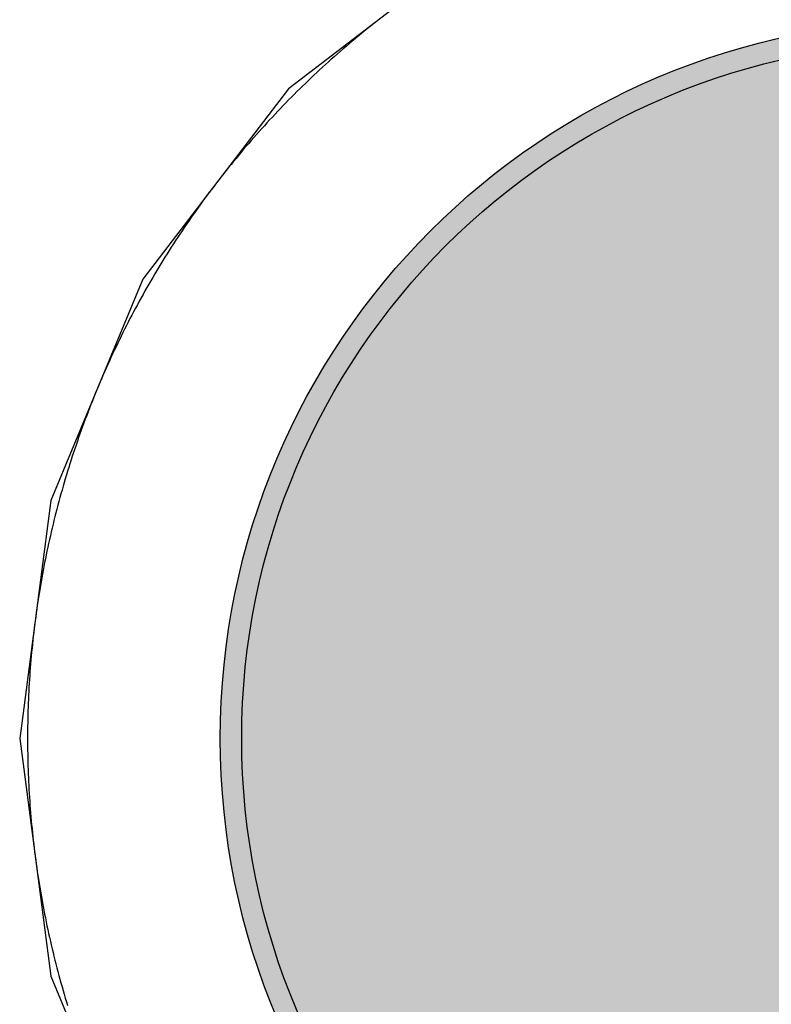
# Model space of a CAD drawing. Header units: millimetres. Extents: x -1.5 to 11.1, y -3 to 5.
# Tile 141 of 256: x 0.1071 to 0.1422, y 2.8876 to 2.9335. Entities that reach past the tile are written whole.
import ezdxf

# ---------------------------------------------------------------- set-up
doc = ezdxf.new("R2010")
doc.units = ezdxf.units.MM
doc.header["$MEASUREMENT"] = 0
for name, color, linetype, true_color in [('BottomLayer', 5, 'Continuous', 0x0000ff), ('BottomSolder', 6, 'Continuous', 0xff00ff), ('Metal_2', 7, 'Continuous', 0x7f0000), ('Metal_3', 7, 'Continuous', 0x3f7f00), ('TopLayer', 1, 'Continuous', 0xff0000), ('TopSolder', 7, 'Continuous', 0x7f007f)]:
    doc.layers.add(name, color=color, linetype=linetype, true_color=true_color)

# ---------------------------------------------------------------- blocks, each defined once
blk = doc.blocks.new('USB_I_________5')
at = {"layer": 'BottomLayer', "true_color": 0x0000ff}
h = blk.add_hatch(color=5, dxfattribs=at)
edge = h.paths.add_edge_path(flags=0)
edge.add_arc((-0.4, -0.5), 0.0325, 0, 360)
at = {"layer": 'BottomSolder', "true_color": 0xff00ff}
h = blk.add_hatch(color=6, dxfattribs=at)
edge = h.paths.add_edge_path(flags=0)
edge.add_arc((-0.4, -0.5), 0.0335, 0, 360)
at = {"layer": 'Metal_2', "true_color": 0x7f0000}
h = blk.add_hatch(color=16, dxfattribs=at)
edge = h.paths.add_edge_path(flags=0)
edge.add_arc((-0.4, -0.5), 0.0325, 0, 360)
at = {"layer": 'Metal_3', "true_color": 0x3f7f00}
h = blk.add_hatch(color=76, dxfattribs=at)
edge = h.paths.add_edge_path(flags=0)
edge.add_arc((-0.4, -0.5), 0.0325, 0, 360)
at = {"layer": 'TopLayer', "true_color": 0xff0000}
h = blk.add_hatch(color=1, dxfattribs=at)
edge = h.paths.add_edge_path(flags=0)
edge.add_arc((-0.4, -0.5), 0.0325, 0, 360)
at = {"layer": 'TopSolder', "true_color": 0x7f007f}
h = blk.add_hatch(color=216, dxfattribs=at)
edge = h.paths.add_edge_path(flags=0)
edge.add_arc((-0.4, -0.5), 0.0335, 0, 360)
at = {"layer": 'BottomLayer', "color": 5, "true_color": 0x0000ff}
blk.add_circle((-0.4, -0.5), 0.0325, dxfattribs=at)
at = {"layer": 'BottomSolder', "color": 6, "true_color": 0xff00ff}
blk.add_circle((-0.4, -0.5), 0.0335, dxfattribs=at)
at = {"layer": 'Metal_2', "color": 16, "true_color": 0x7f0000}
blk.add_circle((-0.4, -0.5), 0.0325, dxfattribs=at)
at = {"layer": 'Metal_3', "color": 76, "true_color": 0x3f7f00}
blk.add_circle((-0.4, -0.5), 0.0325, dxfattribs=at)
at = {"layer": 'TopLayer', "color": 1, "true_color": 0xff0000}
blk.add_circle((-0.4, -0.5), 0.0325, dxfattribs=at)
at = {"layer": 'TopSolder', "color": 216, "true_color": 0x7f007f}
blk.add_circle((-0.4, -0.5), 0.0335, dxfattribs=at)

msp = doc.modelspace()

# ---------------------------------------------------------------- linework, layer by layer
at = {"layer": 'BottomLayer'}
for p, q in [((0.128567, 2.937124), (0.119689, 2.930311)), ((0.119689, 2.930311), (0.112876, 2.921433)), ((0.112876, 2.921433), (0.108594, 2.911095)), ((0.108594, 2.911095), (0.107133, 2.9)), ((0.107133, 2.9), (0.108594, 2.888905)), ((0.108594, 2.888905), (0.112876, 2.878567))]:
    msp.add_line(p, q, dxfattribs=at)
at = {"layer": 'Metal_2'}
for p, q in [((0.123789, 2.933455), (0.123645, 2.933342)), ((0.123934, 2.933568), (0.123789, 2.933455)), ((0.123216, 2.932998), (0.123074, 2.932882)), ((0.123358, 2.933113), (0.123216, 2.932998)), ((0.123502, 2.933228), (0.123358, 2.933113)), ((0.123645, 2.933342), (0.123502, 2.933228)), ((0.12265, 2.932531), (0.12251, 2.932412)), ((0.122791, 2.932648), (0.12265, 2.932531)), ((0.122932, 2.932766), (0.122791, 2.932648)), ((0.123074, 2.932882), (0.122932, 2.932766)), ((0.122093, 2.932054), (0.121955, 2.931933)), ((0.122231, 2.932174), (0.122093, 2.932054)), ((0.12237, 2.932294), (0.122231, 2.932174)), ((0.12251, 2.932412), (0.12237, 2.932294)), ((0.121544, 2.931567), (0.121408, 2.931444)), ((0.12168, 2.93169), (0.121544, 2.931567)), ((0.121817, 2.931812), (0.12168, 2.93169)), ((0.121955, 2.931933), (0.121817, 2.931812)), ((0.121137, 2.931196), (0.121003, 2.931071)), ((0.121272, 2.931321), (0.121137, 2.931196)), ((0.121408, 2.931444), (0.121272, 2.931321)), ((0.120603, 2.930693), (0.120471, 2.930566)), ((0.120736, 2.93082), (0.120603, 2.930693)), ((0.120869, 2.930946), (0.120736, 2.93082)), ((0.121003, 2.931071), (0.120869, 2.930946)), ((0.120078, 2.930182), (0.119948, 2.930052)), ((0.120208, 2.93031), (0.120078, 2.930182)), ((0.12034, 2.930439), (0.120208, 2.93031)), ((0.120471, 2.930566), (0.12034, 2.930439)), ((0.11969, 2.929792), (0.119561, 2.92966)), ((0.119818, 2.929922), (0.11969, 2.929792)), ((0.119948, 2.930052), (0.119818, 2.929922)), ((0.11918, 2.929264), (0.119054, 2.929131)), ((0.119306, 2.929397), (0.11918, 2.929264)), ((0.119434, 2.929529), (0.119306, 2.929397)), ((0.119561, 2.92966), (0.119434, 2.929529)), ((0.118804, 2.928863), (0.118679, 2.928728)), ((0.118929, 2.928997), (0.118804, 2.928863)), ((0.119054, 2.929131), (0.118929, 2.928997)), ((0.118433, 2.928456), (0.11831, 2.92832)), ((0.118556, 2.928592), (0.118433, 2.928456)), ((0.118679, 2.928728), (0.118556, 2.928592)), ((0.117946, 2.927907), (0.117826, 2.927769)), ((0.118067, 2.928045), (0.117946, 2.927907)), ((0.118188, 2.928183), (0.118067, 2.928045)), ((0.11831, 2.92832), (0.118188, 2.928183)), ((0.117588, 2.92749), (0.117469, 2.92735)), ((0.117707, 2.92763), (0.117588, 2.92749)), ((0.117826, 2.927769), (0.117707, 2.92763)), ((0.117234, 2.927068), (0.117118, 2.926926)), ((0.117351, 2.927209), (0.117234, 2.927068)), ((0.117469, 2.92735), (0.117351, 2.927209)), ((0.116887, 2.926642), (0.116772, 2.926498)), ((0.117002, 2.926784), (0.116887, 2.926642)), ((0.117118, 2.926926), (0.117002, 2.926784)), ((0.116432, 2.926066), (0.11632, 2.925921)), ((0.116545, 2.926211), (0.116432, 2.926066)), ((0.116658, 2.926355), (0.116545, 2.926211)), ((0.116772, 2.926498), (0.116658, 2.926355)), ((0.116097, 2.925629), (0.115987, 2.925483)), ((0.116208, 2.925775), (0.116097, 2.925629)), ((0.11632, 2.925921), (0.116208, 2.925775)), ((0.115768, 2.925188), (0.11566, 2.92504)), ((0.115877, 2.925336), (0.115768, 2.925188)), ((0.115987, 2.925483), (0.115877, 2.925336)), ((0.115445, 2.924743), (0.115339, 2.924594)), ((0.115552, 2.924892), (0.115445, 2.924743)), ((0.11566, 2.92504), (0.115552, 2.924892)), ((0.115128, 2.924294), (0.115023, 2.924143)), ((0.115233, 2.924444), (0.115128, 2.924294)), ((0.115339, 2.924594), (0.115233, 2.924444)), ((0.114816, 2.92384), (0.114713, 2.923688)), ((0.114919, 2.923992), (0.114816, 2.92384)), ((0.115023, 2.924143), (0.114919, 2.923992)), ((0.11451, 2.923383), (0.11441, 2.923229)), ((0.114612, 2.923535), (0.11451, 2.923383)), ((0.114713, 2.923688), (0.114612, 2.923535)), ((0.114211, 2.922921), (0.114112, 2.922766)), ((0.11431, 2.923075), (0.114211, 2.922921)), ((0.11441, 2.923229), (0.11431, 2.923075)), ((0.113917, 2.922456), (0.11382, 2.9223)), ((0.114014, 2.922611), (0.113917, 2.922456)), ((0.114112, 2.922766), (0.114014, 2.922611)), ((0.113629, 2.921987), (0.113535, 2.92183)), ((0.113724, 2.922144), (0.113629, 2.921987)), ((0.11382, 2.9223), (0.113724, 2.922144)), ((0.113348, 2.921514), (0.113255, 2.921356)), ((0.113441, 2.921672), (0.113348, 2.921514)), ((0.113535, 2.92183), (0.113441, 2.921672)), ((0.113072, 2.921038), (0.112982, 2.920878)), ((0.113163, 2.921197), (0.113072, 2.921038)), ((0.113255, 2.921356), (0.113163, 2.921197)), ((0.112803, 2.920558), (0.112714, 2.920397)), ((0.112892, 2.920718), (0.112803, 2.920558)), ((0.112982, 2.920878), (0.112892, 2.920718)), ((0.11254, 2.920075), (0.112454, 2.919913)), ((0.112627, 2.920236), (0.11254, 2.920075)), ((0.112714, 2.920397), (0.112627, 2.920236)), ((0.112368, 2.919751), (0.112283, 2.919588)), ((0.112454, 2.919913), (0.112368, 2.919751)), ((0.112116, 2.919262), (0.112033, 2.919098)), ((0.112199, 2.919425), (0.112116, 2.919262)), ((0.112283, 2.919588), (0.112199, 2.919425)), ((0.111869, 2.91877), (0.111789, 2.918605)), ((0.111951, 2.918934), (0.111869, 2.91877)), ((0.112033, 2.919098), (0.111951, 2.918934)), ((0.11163, 2.918275), (0.111551, 2.918109)), ((0.111709, 2.91844), (0.11163, 2.918275)), ((0.111789, 2.918605), (0.111709, 2.91844)), ((0.111396, 2.917776), (0.11132, 2.91761)), ((0.111473, 2.917943), (0.111396, 2.917776)), ((0.111551, 2.918109), (0.111473, 2.917943)), ((0.111244, 2.917443), (0.111169, 2.917275)), ((0.11132, 2.91761), (0.111244, 2.917443)), ((0.111022, 2.916939), (0.110949, 2.916771)), ((0.111095, 2.917107), (0.111022, 2.916939)), ((0.111169, 2.917275), (0.111095, 2.917107)), ((0.110806, 2.916433), (0.110735, 2.916264)), ((0.110877, 2.916602), (0.110806, 2.916433)), ((0.110949, 2.916771), (0.110877, 2.916602)), ((0.110665, 2.916094), (0.110596, 2.915925)), ((0.110735, 2.916264), (0.110665, 2.916094)), ((0.11046, 2.915584), (0.110393, 2.915413)), ((0.110528, 2.915754), (0.11046, 2.915584)), ((0.110596, 2.915925), (0.110528, 2.915754)), ((0.110262, 2.915071), (0.110197, 2.914899)), ((0.110327, 2.915242), (0.110262, 2.915071)), ((0.110393, 2.915413), (0.110327, 2.915242)), ((0.110133, 2.914727), (0.11007, 2.914555)), ((0.110197, 2.914899), (0.110133, 2.914727)), ((0.109946, 2.91421), (0.109885, 2.914037)), ((0.110007, 2.914383), (0.109946, 2.91421)), ((0.11007, 2.914555), (0.110007, 2.914383)), ((0.109765, 2.91369), (0.109706, 2.913516)), ((0.109825, 2.913864), (0.109765, 2.91369)), ((0.109885, 2.914037), (0.109825, 2.913864)), ((0.109649, 2.913342), (0.109591, 2.913168)), ((0.109706, 2.913516), (0.109649, 2.913342)), ((0.109479, 2.912819), (0.109424, 2.912644)), ((0.109535, 2.912994), (0.109479, 2.912819)), ((0.109591, 2.913168), (0.109535, 2.912994)), ((0.109317, 2.912293), (0.109264, 2.912118)), ((0.10937, 2.912469), (0.109317, 2.912293)), ((0.109424, 2.912644), (0.10937, 2.912469)), ((0.109212, 2.911942), (0.109161, 2.911766)), ((0.109264, 2.912118), (0.109212, 2.911942)), ((0.109061, 2.911413), (0.109012, 2.911236)), ((0.10911, 2.911589), (0.109061, 2.911413)), ((0.109161, 2.911766), (0.10911, 2.911589)), ((0.108917, 2.910882), (0.10887, 2.910704)), ((0.108964, 2.911059), (0.108917, 2.910882)), ((0.109012, 2.911236), (0.108964, 2.911059)), ((0.108824, 2.910527), (0.108779, 2.910349)), ((0.10887, 2.910704), (0.108824, 2.910527)), ((0.108691, 2.909993), (0.108649, 2.909814)), ((0.108735, 2.910171), (0.108691, 2.909993)), ((0.108779, 2.910349), (0.108735, 2.910171)), ((0.108607, 2.909636), (0.108565, 2.909457)), ((0.108649, 2.909814), (0.108607, 2.909636)), ((0.108485, 2.909099), (0.108447, 2.90892)), ((0.108525, 2.909278), (0.108485, 2.909099)), ((0.108565, 2.909457), (0.108525, 2.909278)), ((0.108408, 2.908741), (0.108371, 2.908561)), ((0.108447, 2.90892), (0.108408, 2.908741)), ((0.108299, 2.908201), (0.108264, 2.908021)), ((0.108335, 2.908381), (0.108299, 2.908201)), ((0.108371, 2.908561), (0.108335, 2.908381)), ((0.10823, 2.907841), (0.108196, 2.907661)), ((0.108264, 2.908021), (0.10823, 2.907841)), ((0.108132, 2.9073), (0.1081, 2.907119)), ((0.108163, 2.90748), (0.108132, 2.9073)), ((0.108196, 2.907661), (0.108163, 2.90748)), ((0.10804, 2.906757), (0.108012, 2.906576)), ((0.10807, 2.906938), (0.10804, 2.906757)), ((0.1081, 2.907119), (0.10807, 2.906938)), ((0.107984, 2.906395), (0.107956, 2.906213)), ((0.108012, 2.906576), (0.107984, 2.906395)), ((0.107905, 2.90585), (0.10788, 2.905669)), ((0.10793, 2.906032), (0.107905, 2.90585)), ((0.107956, 2.906213), (0.10793, 2.906032)), ((0.107856, 2.905487), (0.107832, 2.905305)), ((0.10788, 2.905669), (0.107856, 2.905487)), ((0.107788, 2.904941), (0.107767, 2.904758)), ((0.10781, 2.905123), (0.107788, 2.904941)), ((0.107832, 2.905305), (0.10781, 2.905123)), ((0.107747, 2.904576), (0.107728, 2.904394)), ((0.107767, 2.904758), (0.107747, 2.904576)), ((0.107691, 2.904029), (0.107674, 2.903846)), ((0.107709, 2.904211), (0.107691, 2.904029)), ((0.107728, 2.904394), (0.107709, 2.904211)), ((0.107658, 2.903663), (0.107643, 2.903481)), ((0.107674, 2.903846), (0.107658, 2.903663)), ((0.107614, 2.903115), (0.107601, 2.902932)), ((0.107628, 2.903298), (0.107614, 2.903115)), ((0.107643, 2.903481), (0.107628, 2.903298)), ((0.107589, 2.902749), (0.107577, 2.902566)), ((0.107601, 2.902932), (0.107589, 2.902749)), ((0.107557, 2.9022), (0.107548, 2.902017)), ((0.107567, 2.902383), (0.107557, 2.9022)), ((0.107577, 2.902566), (0.107567, 2.902383)), ((0.107539, 2.901833), (0.107532, 2.90165)), ((0.107548, 2.902017), (0.107539, 2.901833)), ((0.107519, 2.901284), (0.107514, 2.9011)), ((0.107525, 2.901467), (0.107519, 2.901284)), ((0.107532, 2.90165), (0.107525, 2.901467)), ((0.10751, 2.900917), (0.107506, 2.900734)), ((0.107514, 2.9011), (0.10751, 2.900917)), ((0.107501, 2.900367), (0.1075, 2.900183)), ((0.107504, 2.90055), (0.107501, 2.900367)), ((0.107506, 2.900734), (0.107504, 2.90055)), ((0.1075, 2.900183), (0.1075, 2.9)), ((0.1075, 2.9), (0.1075, 2.899817)), ((0.1075, 2.899817), (0.107501, 2.899633)), ((0.107501, 2.899633), (0.107504, 2.89945)), ((0.107504, 2.89945), (0.107506, 2.899266)), ((0.107506, 2.899266), (0.10751, 2.899083)), ((0.10751, 2.899083), (0.107514, 2.8989)), ((0.107514, 2.8989), (0.107519, 2.898716)), ((0.107519, 2.898716), (0.107525, 2.898533)), ((0.107525, 2.898533), (0.107532, 2.89835)), ((0.107532, 2.89835), (0.107539, 2.898166)), ((0.107539, 2.898166), (0.107548, 2.897983)), ((0.107548, 2.897983), (0.107557, 2.8978)), ((0.107557, 2.8978), (0.107567, 2.897617)), ((0.107567, 2.897617), (0.107577, 2.897434)), ((0.107577, 2.897434), (0.107589, 2.897251)), ((0.107589, 2.897251), (0.107601, 2.897068)), ((0.107601, 2.897068), (0.107614, 2.896885)), ((0.107614, 2.896885), (0.107628, 2.896702)), ((0.107628, 2.896702), (0.107643, 2.896519)), ((0.107643, 2.896519), (0.107658, 2.896336)), ((0.107658, 2.896336), (0.107674, 2.896154)), ((0.107674, 2.896154), (0.107691, 2.895971)), ((0.107691, 2.895971), (0.107709, 2.895789)), ((0.107709, 2.895789), (0.107728, 2.895606)), ((0.107728, 2.895606), (0.107747, 2.895424)), ((0.107747, 2.895424), (0.107767, 2.895242)), ((0.107767, 2.895242), (0.107788, 2.895059)), ((0.107788, 2.895059), (0.10781, 2.894877)), ((0.10781, 2.894877), (0.107832, 2.894695)), ((0.107832, 2.894695), (0.107856, 2.894513)), ((0.107856, 2.894513), (0.10788, 2.894331)), ((0.10788, 2.894331), (0.107905, 2.89415)), ((0.107905, 2.89415), (0.10793, 2.893968)), ((0.10793, 2.893968), (0.107956, 2.893787)), ((0.107956, 2.893787), (0.107984, 2.893605)), ((0.107984, 2.893605), (0.108012, 2.893424)), ((0.108012, 2.893424), (0.10804, 2.893243)), ((0.10804, 2.893243), (0.10807, 2.893062)), ((0.10807, 2.893062), (0.1081, 2.892881)), ((0.1081, 2.892881), (0.108132, 2.8927)), ((0.108132, 2.8927), (0.108163, 2.89252)), ((0.108163, 2.89252), (0.108196, 2.892339)), ((0.108196, 2.892339), (0.10823, 2.892159)), ((0.10823, 2.892159), (0.108264, 2.891979)), ((0.108264, 2.891979), (0.108299, 2.891799)), ((0.108299, 2.891799), (0.108335, 2.891619)), ((0.108335, 2.891619), (0.108371, 2.891439)), ((0.108371, 2.891439), (0.108408, 2.891259)), ((0.108408, 2.891259), (0.108447, 2.89108)), ((0.108447, 2.89108), (0.108485, 2.890901)), ((0.108485, 2.890901), (0.108525, 2.890722)), ((0.108525, 2.890722), (0.108565, 2.890543)), ((0.108565, 2.890543), (0.108607, 2.890364)), ((0.108607, 2.890364), (0.108649, 2.890186)), ((0.108649, 2.890186), (0.108691, 2.890007)), ((0.108691, 2.890007), (0.108735, 2.889829)), ((0.108735, 2.889829), (0.108779, 2.889651)), ((0.108779, 2.889651), (0.108824, 2.889473)), ((0.108824, 2.889473), (0.10887, 2.889296)), ((0.10887, 2.889296), (0.108917, 2.889118)), ((0.108917, 2.889118), (0.108964, 2.888941)), ((0.108964, 2.888941), (0.109012, 2.888764)), ((0.109012, 2.888764), (0.109061, 2.888587)), ((0.109061, 2.888587), (0.10911, 2.888411)), ((0.10911, 2.888411), (0.109161, 2.888234)), ((0.109161, 2.888234), (0.109212, 2.888058)), ((0.109212, 2.888058), (0.109264, 2.887882)), ((0.109264, 2.887882), (0.109317, 2.887707)), ((0.109317, 2.887707), (0.10937, 2.887531))]:
    msp.add_line(p, q, dxfattribs=at)
at = {"layer": 'Metal_3'}
for p, q in [((0.123789, 2.933455), (0.123645, 2.933342)), ((0.123934, 2.933568), (0.123789, 2.933455)), ((0.123216, 2.932998), (0.123074, 2.932882)), ((0.123358, 2.933113), (0.123216, 2.932998)), ((0.123502, 2.933228), (0.123358, 2.933113)), ((0.123645, 2.933342), (0.123502, 2.933228)), ((0.12265, 2.932531), (0.12251, 2.932412)), ((0.122791, 2.932648), (0.12265, 2.932531)), ((0.122932, 2.932766), (0.122791, 2.932648)), ((0.123074, 2.932882), (0.122932, 2.932766)), ((0.122093, 2.932054), (0.121955, 2.931933)), ((0.122231, 2.932174), (0.122093, 2.932054)), ((0.12237, 2.932294), (0.122231, 2.932174)), ((0.12251, 2.932412), (0.12237, 2.932294)), ((0.121544, 2.931567), (0.121408, 2.931444)), ((0.12168, 2.93169), (0.121544, 2.931567)), ((0.121817, 2.931812), (0.12168, 2.93169)), ((0.121955, 2.931933), (0.121817, 2.931812)), ((0.121137, 2.931196), (0.121003, 2.931071)), ((0.121272, 2.931321), (0.121137, 2.931196)), ((0.121408, 2.931444), (0.121272, 2.931321)), ((0.120603, 2.930693), (0.120471, 2.930566)), ((0.120736, 2.93082), (0.120603, 2.930693)), ((0.120869, 2.930946), (0.120736, 2.93082)), ((0.121003, 2.931071), (0.120869, 2.930946)), ((0.120078, 2.930182), (0.119948, 2.930052)), ((0.120208, 2.93031), (0.120078, 2.930182)), ((0.12034, 2.930439), (0.120208, 2.93031)), ((0.120471, 2.930566), (0.12034, 2.930439)), ((0.11969, 2.929792), (0.119561, 2.92966)), ((0.119818, 2.929922), (0.11969, 2.929792)), ((0.119948, 2.930052), (0.119818, 2.929922)), ((0.11918, 2.929264), (0.119054, 2.929131)), ((0.119306, 2.929397), (0.11918, 2.929264)), ((0.119434, 2.929529), (0.119306, 2.929397)), ((0.119561, 2.92966), (0.119434, 2.929529)), ((0.118804, 2.928863), (0.118679, 2.928728)), ((0.118929, 2.928997), (0.118804, 2.928863)), ((0.119054, 2.929131), (0.118929, 2.928997)), ((0.118433, 2.928456), (0.11831, 2.92832)), ((0.118556, 2.928592), (0.118433, 2.928456)), ((0.118679, 2.928728), (0.118556, 2.928592)), ((0.117946, 2.927907), (0.117826, 2.927769)), ((0.118067, 2.928045), (0.117946, 2.927907)), ((0.118188, 2.928183), (0.118067, 2.928045)), ((0.11831, 2.92832), (0.118188, 2.928183)), ((0.117588, 2.92749), (0.117469, 2.92735)), ((0.117707, 2.92763), (0.117588, 2.92749)), ((0.117826, 2.927769), (0.117707, 2.92763)), ((0.117234, 2.927068), (0.117118, 2.926926)), ((0.117351, 2.927209), (0.117234, 2.927068)), ((0.117469, 2.92735), (0.117351, 2.927209)), ((0.116887, 2.926642), (0.116772, 2.926498)), ((0.117002, 2.926784), (0.116887, 2.926642)), ((0.117118, 2.926926), (0.117002, 2.926784)), ((0.116432, 2.926066), (0.11632, 2.925921)), ((0.116545, 2.926211), (0.116432, 2.926066)), ((0.116658, 2.926355), (0.116545, 2.926211)), ((0.116772, 2.926498), (0.116658, 2.926355)), ((0.116097, 2.925629), (0.115987, 2.925483)), ((0.116208, 2.925775), (0.116097, 2.925629)), ((0.11632, 2.925921), (0.116208, 2.925775)), ((0.115768, 2.925188), (0.11566, 2.92504)), ((0.115877, 2.925336), (0.115768, 2.925188)), ((0.115987, 2.925483), (0.115877, 2.925336)), ((0.115445, 2.924743), (0.115339, 2.924594)), ((0.115552, 2.924892), (0.115445, 2.924743)), ((0.11566, 2.92504), (0.115552, 2.924892)), ((0.115128, 2.924294), (0.115023, 2.924143)), ((0.115233, 2.924444), (0.115128, 2.924294)), ((0.115339, 2.924594), (0.115233, 2.924444)), ((0.114816, 2.92384), (0.114713, 2.923688)), ((0.114919, 2.923992), (0.114816, 2.92384)), ((0.115023, 2.924143), (0.114919, 2.923992)), ((0.11451, 2.923383), (0.11441, 2.923229)), ((0.114612, 2.923535), (0.11451, 2.923383)), ((0.114713, 2.923688), (0.114612, 2.923535)), ((0.114211, 2.922921), (0.114112, 2.922766)), ((0.11431, 2.923075), (0.114211, 2.922921)), ((0.11441, 2.923229), (0.11431, 2.923075)), ((0.113917, 2.922456), (0.11382, 2.9223)), ((0.114014, 2.922611), (0.113917, 2.922456)), ((0.114112, 2.922766), (0.114014, 2.922611)), ((0.113629, 2.921987), (0.113535, 2.92183)), ((0.113724, 2.922144), (0.113629, 2.921987)), ((0.11382, 2.9223), (0.113724, 2.922144)), ((0.113348, 2.921514), (0.113255, 2.921356)), ((0.113441, 2.921672), (0.113348, 2.921514)), ((0.113535, 2.92183), (0.113441, 2.921672)), ((0.113072, 2.921038), (0.112982, 2.920878)), ((0.113163, 2.921197), (0.113072, 2.921038)), ((0.113255, 2.921356), (0.113163, 2.921197)), ((0.112803, 2.920558), (0.112714, 2.920397)), ((0.112892, 2.920718), (0.112803, 2.920558)), ((0.112982, 2.920878), (0.112892, 2.920718)), ((0.11254, 2.920075), (0.112454, 2.919913)), ((0.112627, 2.920236), (0.11254, 2.920075)), ((0.112714, 2.920397), (0.112627, 2.920236)), ((0.112368, 2.919751), (0.112283, 2.919588)), ((0.112454, 2.919913), (0.112368, 2.919751)), ((0.112116, 2.919262), (0.112033, 2.919098)), ((0.112199, 2.919425), (0.112116, 2.919262)), ((0.112283, 2.919588), (0.112199, 2.919425)), ((0.111869, 2.91877), (0.111789, 2.918605)), ((0.111951, 2.918934), (0.111869, 2.91877)), ((0.112033, 2.919098), (0.111951, 2.918934)), ((0.11163, 2.918275), (0.111551, 2.918109)), ((0.111709, 2.91844), (0.11163, 2.918275)), ((0.111789, 2.918605), (0.111709, 2.91844)), ((0.111396, 2.917776), (0.11132, 2.91761)), ((0.111473, 2.917943), (0.111396, 2.917776)), ((0.111551, 2.918109), (0.111473, 2.917943)), ((0.111244, 2.917443), (0.111169, 2.917275)), ((0.11132, 2.91761), (0.111244, 2.917443)), ((0.111022, 2.916939), (0.110949, 2.916771)), ((0.111095, 2.917107), (0.111022, 2.916939)), ((0.111169, 2.917275), (0.111095, 2.917107)), ((0.110806, 2.916433), (0.110735, 2.916264)), ((0.110877, 2.916602), (0.110806, 2.916433)), ((0.110949, 2.916771), (0.110877, 2.916602)), ((0.110665, 2.916094), (0.110596, 2.915925)), ((0.110735, 2.916264), (0.110665, 2.916094)), ((0.11046, 2.915584), (0.110393, 2.915413)), ((0.110528, 2.915754), (0.11046, 2.915584)), ((0.110596, 2.915925), (0.110528, 2.915754)), ((0.110262, 2.915071), (0.110197, 2.914899)), ((0.110327, 2.915242), (0.110262, 2.915071)), ((0.110393, 2.915413), (0.110327, 2.915242)), ((0.110133, 2.914727), (0.11007, 2.914555)), ((0.110197, 2.914899), (0.110133, 2.914727)), ((0.109946, 2.91421), (0.109885, 2.914037)), ((0.110007, 2.914383), (0.109946, 2.91421)), ((0.11007, 2.914555), (0.110007, 2.914383)), ((0.109765, 2.91369), (0.109706, 2.913516)), ((0.109825, 2.913864), (0.109765, 2.91369)), ((0.109885, 2.914037), (0.109825, 2.913864)), ((0.109649, 2.913342), (0.109591, 2.913168)), ((0.109706, 2.913516), (0.109649, 2.913342)), ((0.109479, 2.912819), (0.109424, 2.912644)), ((0.109535, 2.912994), (0.109479, 2.912819)), ((0.109591, 2.913168), (0.109535, 2.912994)), ((0.109317, 2.912293), (0.109264, 2.912118)), ((0.10937, 2.912469), (0.109317, 2.912293)), ((0.109424, 2.912644), (0.10937, 2.912469)), ((0.109212, 2.911942), (0.109161, 2.911766)), ((0.109264, 2.912118), (0.109212, 2.911942)), ((0.109061, 2.911413), (0.109012, 2.911236)), ((0.10911, 2.911589), (0.109061, 2.911413)), ((0.109161, 2.911766), (0.10911, 2.911589)), ((0.108917, 2.910882), (0.10887, 2.910704)), ((0.108964, 2.911059), (0.108917, 2.910882)), ((0.109012, 2.911236), (0.108964, 2.911059)), ((0.108824, 2.910527), (0.108779, 2.910349)), ((0.10887, 2.910704), (0.108824, 2.910527)), ((0.108691, 2.909993), (0.108649, 2.909814)), ((0.108735, 2.910171), (0.108691, 2.909993)), ((0.108779, 2.910349), (0.108735, 2.910171)), ((0.108607, 2.909636), (0.108565, 2.909457)), ((0.108649, 2.909814), (0.108607, 2.909636)), ((0.108485, 2.909099), (0.108447, 2.90892)), ((0.108525, 2.909278), (0.108485, 2.909099)), ((0.108565, 2.909457), (0.108525, 2.909278)), ((0.108408, 2.908741), (0.108371, 2.908561)), ((0.108447, 2.90892), (0.108408, 2.908741)), ((0.108299, 2.908201), (0.108264, 2.908021)), ((0.108335, 2.908381), (0.108299, 2.908201)), ((0.108371, 2.908561), (0.108335, 2.908381)), ((0.10823, 2.907841), (0.108196, 2.907661)), ((0.108264, 2.908021), (0.10823, 2.907841)), ((0.108132, 2.9073), (0.1081, 2.907119)), ((0.108163, 2.90748), (0.108132, 2.9073)), ((0.108196, 2.907661), (0.108163, 2.90748)), ((0.10804, 2.906757), (0.108012, 2.906576)), ((0.10807, 2.906938), (0.10804, 2.906757)), ((0.1081, 2.907119), (0.10807, 2.906938)), ((0.107984, 2.906395), (0.107956, 2.906213)), ((0.108012, 2.906576), (0.107984, 2.906395)), ((0.107905, 2.90585), (0.10788, 2.905669)), ((0.10793, 2.906032), (0.107905, 2.90585)), ((0.107956, 2.906213), (0.10793, 2.906032)), ((0.107856, 2.905487), (0.107832, 2.905305)), ((0.10788, 2.905669), (0.107856, 2.905487)), ((0.107788, 2.904941), (0.107767, 2.904758)), ((0.10781, 2.905123), (0.107788, 2.904941)), ((0.107832, 2.905305), (0.10781, 2.905123)), ((0.107747, 2.904576), (0.107728, 2.904394)), ((0.107767, 2.904758), (0.107747, 2.904576)), ((0.107691, 2.904029), (0.107674, 2.903846)), ((0.107709, 2.904211), (0.107691, 2.904029)), ((0.107728, 2.904394), (0.107709, 2.904211)), ((0.107658, 2.903663), (0.107643, 2.903481)), ((0.107674, 2.903846), (0.107658, 2.903663)), ((0.107614, 2.903115), (0.107601, 2.902932)), ((0.107628, 2.903298), (0.107614, 2.903115)), ((0.107643, 2.903481), (0.107628, 2.903298)), ((0.107589, 2.902749), (0.107577, 2.902566)), ((0.107601, 2.902932), (0.107589, 2.902749)), ((0.107557, 2.9022), (0.107548, 2.902017)), ((0.107567, 2.902383), (0.107557, 2.9022)), ((0.107577, 2.902566), (0.107567, 2.902383)), ((0.107539, 2.901833), (0.107532, 2.90165)), ((0.107548, 2.902017), (0.107539, 2.901833)), ((0.107519, 2.901284), (0.107514, 2.9011)), ((0.107525, 2.901467), (0.107519, 2.901284)), ((0.107532, 2.90165), (0.107525, 2.901467)), ((0.10751, 2.900917), (0.107506, 2.900734)), ((0.107514, 2.9011), (0.10751, 2.900917)), ((0.107501, 2.900367), (0.1075, 2.900183)), ((0.107504, 2.90055), (0.107501, 2.900367)), ((0.107506, 2.900734), (0.107504, 2.90055)), ((0.1075, 2.900183), (0.1075, 2.9)), ((0.1075, 2.9), (0.1075, 2.899817)), ((0.1075, 2.899817), (0.107501, 2.899633)), ((0.107501, 2.899633), (0.107504, 2.89945)), ((0.107504, 2.89945), (0.107506, 2.899266)), ((0.107506, 2.899266), (0.10751, 2.899083)), ((0.10751, 2.899083), (0.107514, 2.8989)), ((0.107514, 2.8989), (0.107519, 2.898716)), ((0.107519, 2.898716), (0.107525, 2.898533)), ((0.107525, 2.898533), (0.107532, 2.89835)), ((0.107532, 2.89835), (0.107539, 2.898166)), ((0.107539, 2.898166), (0.107548, 2.897983)), ((0.107548, 2.897983), (0.107557, 2.8978)), ((0.107557, 2.8978), (0.107567, 2.897617)), ((0.107567, 2.897617), (0.107577, 2.897434)), ((0.107577, 2.897434), (0.107589, 2.897251)), ((0.107589, 2.897251), (0.107601, 2.897068)), ((0.107601, 2.897068), (0.107614, 2.896885)), ((0.107614, 2.896885), (0.107628, 2.896702)), ((0.107628, 2.896702), (0.107643, 2.896519)), ((0.107643, 2.896519), (0.107658, 2.896336)), ((0.107658, 2.896336), (0.107674, 2.896154)), ((0.107674, 2.896154), (0.107691, 2.895971)), ((0.107691, 2.895971), (0.107709, 2.895789)), ((0.107709, 2.895789), (0.107728, 2.895606)), ((0.107728, 2.895606), (0.107747, 2.895424)), ((0.107747, 2.895424), (0.107767, 2.895242)), ((0.107767, 2.895242), (0.107788, 2.895059)), ((0.107788, 2.895059), (0.10781, 2.894877)), ((0.10781, 2.894877), (0.107832, 2.894695)), ((0.107832, 2.894695), (0.107856, 2.894513)), ((0.107856, 2.894513), (0.10788, 2.894331)), ((0.10788, 2.894331), (0.107905, 2.89415)), ((0.107905, 2.89415), (0.10793, 2.893968)), ((0.10793, 2.893968), (0.107956, 2.893787)), ((0.107956, 2.893787), (0.107984, 2.893605)), ((0.107984, 2.893605), (0.108012, 2.893424)), ((0.108012, 2.893424), (0.10804, 2.893243)), ((0.10804, 2.893243), (0.10807, 2.893062)), ((0.10807, 2.893062), (0.1081, 2.892881)), ((0.1081, 2.892881), (0.108132, 2.8927)), ((0.108132, 2.8927), (0.108163, 2.89252)), ((0.108163, 2.89252), (0.108196, 2.892339)), ((0.108196, 2.892339), (0.10823, 2.892159)), ((0.10823, 2.892159), (0.108264, 2.891979)), ((0.108264, 2.891979), (0.108299, 2.891799)), ((0.108299, 2.891799), (0.108335, 2.891619)), ((0.108335, 2.891619), (0.108371, 2.891439)), ((0.108371, 2.891439), (0.108408, 2.891259)), ((0.108408, 2.891259), (0.108447, 2.89108)), ((0.108447, 2.89108), (0.108485, 2.890901)), ((0.108485, 2.890901), (0.108525, 2.890722)), ((0.108525, 2.890722), (0.108565, 2.890543)), ((0.108565, 2.890543), (0.108607, 2.890364)), ((0.108607, 2.890364), (0.108649, 2.890186)), ((0.108649, 2.890186), (0.108691, 2.890007)), ((0.108691, 2.890007), (0.108735, 2.889829)), ((0.108735, 2.889829), (0.108779, 2.889651)), ((0.108779, 2.889651), (0.108824, 2.889473)), ((0.108824, 2.889473), (0.10887, 2.889296)), ((0.10887, 2.889296), (0.108917, 2.889118)), ((0.108917, 2.889118), (0.108964, 2.888941)), ((0.108964, 2.888941), (0.109012, 2.888764)), ((0.109012, 2.888764), (0.109061, 2.888587)), ((0.109061, 2.888587), (0.10911, 2.888411)), ((0.10911, 2.888411), (0.109161, 2.888234)), ((0.109161, 2.888234), (0.109212, 2.888058)), ((0.109212, 2.888058), (0.109264, 2.887882)), ((0.109264, 2.887882), (0.109317, 2.887707)), ((0.109317, 2.887707), (0.10937, 2.887531))]:
    msp.add_line(p, q, dxfattribs=at)
at = {"layer": 'TopLayer'}
for p, q in [((0.123789, 2.933455), (0.123645, 2.933342)), ((0.123934, 2.933568), (0.123789, 2.933455)), ((0.123216, 2.932998), (0.123074, 2.932882)), ((0.123358, 2.933113), (0.123216, 2.932998)), ((0.123502, 2.933228), (0.123358, 2.933113)), ((0.123645, 2.933342), (0.123502, 2.933228)), ((0.12265, 2.932531), (0.12251, 2.932412)), ((0.122791, 2.932648), (0.12265, 2.932531)), ((0.122932, 2.932766), (0.122791, 2.932648)), ((0.123074, 2.932882), (0.122932, 2.932766)), ((0.122093, 2.932054), (0.121955, 2.931933)), ((0.122231, 2.932174), (0.122093, 2.932054)), ((0.12237, 2.932294), (0.122231, 2.932174)), ((0.12251, 2.932412), (0.12237, 2.932294)), ((0.121544, 2.931567), (0.121408, 2.931444)), ((0.12168, 2.93169), (0.121544, 2.931567)), ((0.121817, 2.931812), (0.12168, 2.93169)), ((0.121955, 2.931933), (0.121817, 2.931812)), ((0.121137, 2.931196), (0.121003, 2.931071)), ((0.121272, 2.931321), (0.121137, 2.931196)), ((0.121408, 2.931444), (0.121272, 2.931321)), ((0.120603, 2.930693), (0.120471, 2.930566)), ((0.120736, 2.93082), (0.120603, 2.930693)), ((0.120869, 2.930946), (0.120736, 2.93082)), ((0.121003, 2.931071), (0.120869, 2.930946)), ((0.120078, 2.930182), (0.119948, 2.930052)), ((0.120208, 2.93031), (0.120078, 2.930182)), ((0.12034, 2.930439), (0.120208, 2.93031)), ((0.120471, 2.930566), (0.12034, 2.930439)), ((0.11969, 2.929792), (0.119561, 2.92966)), ((0.119818, 2.929922), (0.11969, 2.929792)), ((0.119948, 2.930052), (0.119818, 2.929922)), ((0.11918, 2.929264), (0.119054, 2.929131)), ((0.119306, 2.929397), (0.11918, 2.929264)), ((0.119434, 2.929529), (0.119306, 2.929397)), ((0.119561, 2.92966), (0.119434, 2.929529)), ((0.118804, 2.928863), (0.118679, 2.928728)), ((0.118929, 2.928997), (0.118804, 2.928863)), ((0.119054, 2.929131), (0.118929, 2.928997)), ((0.118433, 2.928456), (0.11831, 2.92832)), ((0.118556, 2.928592), (0.118433, 2.928456)), ((0.118679, 2.928728), (0.118556, 2.928592)), ((0.117946, 2.927907), (0.117826, 2.927769)), ((0.118067, 2.928045), (0.117946, 2.927907)), ((0.118188, 2.928183), (0.118067, 2.928045)), ((0.11831, 2.92832), (0.118188, 2.928183)), ((0.117588, 2.92749), (0.117469, 2.92735)), ((0.117707, 2.92763), (0.117588, 2.92749)), ((0.117826, 2.927769), (0.117707, 2.92763)), ((0.117234, 2.927068), (0.117118, 2.926926)), ((0.117351, 2.927209), (0.117234, 2.927068)), ((0.117469, 2.92735), (0.117351, 2.927209)), ((0.116887, 2.926642), (0.116772, 2.926498)), ((0.117002, 2.926784), (0.116887, 2.926642)), ((0.117118, 2.926926), (0.117002, 2.926784)), ((0.116432, 2.926066), (0.11632, 2.925921)), ((0.116545, 2.926211), (0.116432, 2.926066)), ((0.116658, 2.926355), (0.116545, 2.926211)), ((0.116772, 2.926498), (0.116658, 2.926355)), ((0.116097, 2.925629), (0.115987, 2.925483)), ((0.116208, 2.925775), (0.116097, 2.925629)), ((0.11632, 2.925921), (0.116208, 2.925775)), ((0.115768, 2.925188), (0.11566, 2.92504)), ((0.115877, 2.925336), (0.115768, 2.925188)), ((0.115987, 2.925483), (0.115877, 2.925336)), ((0.115445, 2.924743), (0.115339, 2.924594)), ((0.115552, 2.924892), (0.115445, 2.924743)), ((0.11566, 2.92504), (0.115552, 2.924892)), ((0.115128, 2.924294), (0.115023, 2.924143)), ((0.115233, 2.924444), (0.115128, 2.924294)), ((0.115339, 2.924594), (0.115233, 2.924444)), ((0.114816, 2.92384), (0.114713, 2.923688)), ((0.114919, 2.923992), (0.114816, 2.92384)), ((0.115023, 2.924143), (0.114919, 2.923992)), ((0.11451, 2.923383), (0.11441, 2.923229)), ((0.114612, 2.923535), (0.11451, 2.923383)), ((0.114713, 2.923688), (0.114612, 2.923535)), ((0.114211, 2.922921), (0.114112, 2.922766)), ((0.11431, 2.923075), (0.114211, 2.922921)), ((0.11441, 2.923229), (0.11431, 2.923075)), ((0.113917, 2.922456), (0.11382, 2.9223)), ((0.114014, 2.922611), (0.113917, 2.922456)), ((0.114112, 2.922766), (0.114014, 2.922611)), ((0.113629, 2.921987), (0.113535, 2.92183)), ((0.113724, 2.922144), (0.113629, 2.921987)), ((0.11382, 2.9223), (0.113724, 2.922144)), ((0.113348, 2.921514), (0.113255, 2.921356)), ((0.113441, 2.921672), (0.113348, 2.921514)), ((0.113535, 2.92183), (0.113441, 2.921672)), ((0.113072, 2.921038), (0.112982, 2.920878)), ((0.113163, 2.921197), (0.113072, 2.921038)), ((0.113255, 2.921356), (0.113163, 2.921197)), ((0.112803, 2.920558), (0.112714, 2.920397)), ((0.112892, 2.920718), (0.112803, 2.920558)), ((0.112982, 2.920878), (0.112892, 2.920718)), ((0.11254, 2.920075), (0.112454, 2.919913)), ((0.112627, 2.920236), (0.11254, 2.920075)), ((0.112714, 2.920397), (0.112627, 2.920236)), ((0.112368, 2.919751), (0.112283, 2.919588)), ((0.112454, 2.919913), (0.112368, 2.919751)), ((0.112116, 2.919262), (0.112033, 2.919098)), ((0.112199, 2.919425), (0.112116, 2.919262)), ((0.112283, 2.919588), (0.112199, 2.919425)), ((0.111869, 2.91877), (0.111789, 2.918605)), ((0.111951, 2.918934), (0.111869, 2.91877)), ((0.112033, 2.919098), (0.111951, 2.918934)), ((0.11163, 2.918275), (0.111551, 2.918109)), ((0.111709, 2.91844), (0.11163, 2.918275)), ((0.111789, 2.918605), (0.111709, 2.91844)), ((0.111396, 2.917776), (0.11132, 2.91761)), ((0.111473, 2.917943), (0.111396, 2.917776)), ((0.111551, 2.918109), (0.111473, 2.917943)), ((0.111244, 2.917443), (0.111169, 2.917275)), ((0.11132, 2.91761), (0.111244, 2.917443)), ((0.111022, 2.916939), (0.110949, 2.916771)), ((0.111095, 2.917107), (0.111022, 2.916939)), ((0.111169, 2.917275), (0.111095, 2.917107)), ((0.110806, 2.916433), (0.110735, 2.916264)), ((0.110877, 2.916602), (0.110806, 2.916433)), ((0.110949, 2.916771), (0.110877, 2.916602)), ((0.110665, 2.916094), (0.110596, 2.915925)), ((0.110735, 2.916264), (0.110665, 2.916094)), ((0.11046, 2.915584), (0.110393, 2.915413)), ((0.110528, 2.915754), (0.11046, 2.915584)), ((0.110596, 2.915925), (0.110528, 2.915754)), ((0.110262, 2.915071), (0.110197, 2.914899)), ((0.110327, 2.915242), (0.110262, 2.915071)), ((0.110393, 2.915413), (0.110327, 2.915242)), ((0.110133, 2.914727), (0.11007, 2.914555)), ((0.110197, 2.914899), (0.110133, 2.914727)), ((0.109946, 2.91421), (0.109885, 2.914037)), ((0.110007, 2.914383), (0.109946, 2.91421)), ((0.11007, 2.914555), (0.110007, 2.914383)), ((0.109765, 2.91369), (0.109706, 2.913516)), ((0.109825, 2.913864), (0.109765, 2.91369)), ((0.109885, 2.914037), (0.109825, 2.913864)), ((0.109649, 2.913342), (0.109591, 2.913168)), ((0.109706, 2.913516), (0.109649, 2.913342)), ((0.109479, 2.912819), (0.109424, 2.912644)), ((0.109535, 2.912994), (0.109479, 2.912819)), ((0.109591, 2.913168), (0.109535, 2.912994)), ((0.109317, 2.912293), (0.109264, 2.912118)), ((0.10937, 2.912469), (0.109317, 2.912293)), ((0.109424, 2.912644), (0.10937, 2.912469)), ((0.109212, 2.911942), (0.109161, 2.911766)), ((0.109264, 2.912118), (0.109212, 2.911942)), ((0.109061, 2.911413), (0.109012, 2.911236)), ((0.10911, 2.911589), (0.109061, 2.911413)), ((0.109161, 2.911766), (0.10911, 2.911589)), ((0.108917, 2.910882), (0.10887, 2.910704)), ((0.108964, 2.911059), (0.108917, 2.910882)), ((0.109012, 2.911236), (0.108964, 2.911059)), ((0.108824, 2.910527), (0.108779, 2.910349)), ((0.10887, 2.910704), (0.108824, 2.910527)), ((0.108691, 2.909993), (0.108649, 2.909814)), ((0.108735, 2.910171), (0.108691, 2.909993)), ((0.108779, 2.910349), (0.108735, 2.910171)), ((0.108607, 2.909636), (0.108565, 2.909457)), ((0.108649, 2.909814), (0.108607, 2.909636)), ((0.108485, 2.909099), (0.108447, 2.90892)), ((0.108525, 2.909278), (0.108485, 2.909099)), ((0.108565, 2.909457), (0.108525, 2.909278)), ((0.108408, 2.908741), (0.108371, 2.908561)), ((0.108447, 2.90892), (0.108408, 2.908741)), ((0.108299, 2.908201), (0.108264, 2.908021)), ((0.108335, 2.908381), (0.108299, 2.908201)), ((0.108371, 2.908561), (0.108335, 2.908381)), ((0.10823, 2.907841), (0.108196, 2.907661)), ((0.108264, 2.908021), (0.10823, 2.907841)), ((0.108132, 2.9073), (0.1081, 2.907119)), ((0.108163, 2.90748), (0.108132, 2.9073)), ((0.108196, 2.907661), (0.108163, 2.90748)), ((0.10804, 2.906757), (0.108012, 2.906576)), ((0.10807, 2.906938), (0.10804, 2.906757)), ((0.1081, 2.907119), (0.10807, 2.906938)), ((0.107984, 2.906395), (0.107956, 2.906213)), ((0.108012, 2.906576), (0.107984, 2.906395)), ((0.107905, 2.90585), (0.10788, 2.905669)), ((0.10793, 2.906032), (0.107905, 2.90585)), ((0.107956, 2.906213), (0.10793, 2.906032)), ((0.107856, 2.905487), (0.107832, 2.905305)), ((0.10788, 2.905669), (0.107856, 2.905487)), ((0.107788, 2.904941), (0.107767, 2.904758)), ((0.10781, 2.905123), (0.107788, 2.904941)), ((0.107832, 2.905305), (0.10781, 2.905123)), ((0.107747, 2.904576), (0.107728, 2.904394)), ((0.107767, 2.904758), (0.107747, 2.904576)), ((0.107691, 2.904029), (0.107674, 2.903846)), ((0.107709, 2.904211), (0.107691, 2.904029)), ((0.107728, 2.904394), (0.107709, 2.904211)), ((0.107658, 2.903663), (0.107643, 2.903481)), ((0.107674, 2.903846), (0.107658, 2.903663)), ((0.107614, 2.903115), (0.107601, 2.902932)), ((0.107628, 2.903298), (0.107614, 2.903115)), ((0.107643, 2.903481), (0.107628, 2.903298)), ((0.107589, 2.902749), (0.107577, 2.902566)), ((0.107601, 2.902932), (0.107589, 2.902749)), ((0.107557, 2.9022), (0.107548, 2.902017)), ((0.107567, 2.902383), (0.107557, 2.9022)), ((0.107577, 2.902566), (0.107567, 2.902383)), ((0.107539, 2.901833), (0.107532, 2.90165)), ((0.107548, 2.902017), (0.107539, 2.901833)), ((0.107519, 2.901284), (0.107514, 2.9011)), ((0.107525, 2.901467), (0.107519, 2.901284)), ((0.107532, 2.90165), (0.107525, 2.901467)), ((0.10751, 2.900917), (0.107506, 2.900734)), ((0.107514, 2.9011), (0.10751, 2.900917)), ((0.107501, 2.900367), (0.1075, 2.900183)), ((0.107504, 2.90055), (0.107501, 2.900367)), ((0.107506, 2.900734), (0.107504, 2.90055)), ((0.1075, 2.900183), (0.1075, 2.9)), ((0.1075, 2.9), (0.1075, 2.899817)), ((0.1075, 2.899817), (0.107501, 2.899633)), ((0.107501, 2.899633), (0.107504, 2.89945)), ((0.107504, 2.89945), (0.107506, 2.899266)), ((0.107506, 2.899266), (0.10751, 2.899083)), ((0.10751, 2.899083), (0.107514, 2.8989)), ((0.107514, 2.8989), (0.107519, 2.898716)), ((0.107519, 2.898716), (0.107525, 2.898533)), ((0.107525, 2.898533), (0.107532, 2.89835)), ((0.107532, 2.89835), (0.107539, 2.898166)), ((0.107539, 2.898166), (0.107548, 2.897983)), ((0.107548, 2.897983), (0.107557, 2.8978)), ((0.107557, 2.8978), (0.107567, 2.897617)), ((0.107567, 2.897617), (0.107577, 2.897434)), ((0.107577, 2.897434), (0.107589, 2.897251)), ((0.107589, 2.897251), (0.107601, 2.897068)), ((0.107601, 2.897068), (0.107614, 2.896885)), ((0.107614, 2.896885), (0.107628, 2.896702)), ((0.107628, 2.896702), (0.107643, 2.896519)), ((0.107643, 2.896519), (0.107658, 2.896336)), ((0.107658, 2.896336), (0.107674, 2.896154)), ((0.107674, 2.896154), (0.107691, 2.895971)), ((0.107691, 2.895971), (0.107709, 2.895789)), ((0.107709, 2.895789), (0.107728, 2.895606)), ((0.107728, 2.895606), (0.107747, 2.895424)), ((0.107747, 2.895424), (0.107767, 2.895242)), ((0.107767, 2.895242), (0.107788, 2.895059)), ((0.107788, 2.895059), (0.10781, 2.894877)), ((0.10781, 2.894877), (0.107832, 2.894695)), ((0.107832, 2.894695), (0.107856, 2.894513)), ((0.107856, 2.894513), (0.10788, 2.894331)), ((0.10788, 2.894331), (0.107905, 2.89415)), ((0.107905, 2.89415), (0.10793, 2.893968)), ((0.10793, 2.893968), (0.107956, 2.893787)), ((0.107956, 2.893787), (0.107984, 2.893605)), ((0.107984, 2.893605), (0.108012, 2.893424)), ((0.108012, 2.893424), (0.10804, 2.893243)), ((0.10804, 2.893243), (0.10807, 2.893062)), ((0.10807, 2.893062), (0.1081, 2.892881)), ((0.1081, 2.892881), (0.108132, 2.8927)), ((0.108132, 2.8927), (0.108163, 2.89252)), ((0.108163, 2.89252), (0.108196, 2.892339)), ((0.108196, 2.892339), (0.10823, 2.892159)), ((0.10823, 2.892159), (0.108264, 2.891979)), ((0.108264, 2.891979), (0.108299, 2.891799)), ((0.108299, 2.891799), (0.108335, 2.891619)), ((0.108335, 2.891619), (0.108371, 2.891439)), ((0.108371, 2.891439), (0.108408, 2.891259)), ((0.108408, 2.891259), (0.108447, 2.89108)), ((0.108447, 2.89108), (0.108485, 2.890901)), ((0.108485, 2.890901), (0.108525, 2.890722)), ((0.108525, 2.890722), (0.108565, 2.890543)), ((0.108565, 2.890543), (0.108607, 2.890364)), ((0.108607, 2.890364), (0.108649, 2.890186)), ((0.108649, 2.890186), (0.108691, 2.890007)), ((0.108691, 2.890007), (0.108735, 2.889829)), ((0.108735, 2.889829), (0.108779, 2.889651)), ((0.108779, 2.889651), (0.108824, 2.889473)), ((0.108824, 2.889473), (0.10887, 2.889296)), ((0.10887, 2.889296), (0.108917, 2.889118)), ((0.108917, 2.889118), (0.108964, 2.888941)), ((0.108964, 2.888941), (0.109012, 2.888764)), ((0.109012, 2.888764), (0.109061, 2.888587)), ((0.109061, 2.888587), (0.10911, 2.888411)), ((0.10911, 2.888411), (0.109161, 2.888234)), ((0.109161, 2.888234), (0.109212, 2.888058)), ((0.109212, 2.888058), (0.109264, 2.887882)), ((0.109264, 2.887882), (0.109317, 2.887707)), ((0.109317, 2.887707), (0.10937, 2.887531))]:
    msp.add_line(p, q, dxfattribs=at)

# ---------------------------------------------------------------- block references
at = {"rotation": 270}
msp.add_blockref('USB_I_________5', (0.65, 2.5), dxfattribs=at)

doc.saveas('drawing.dxf')
